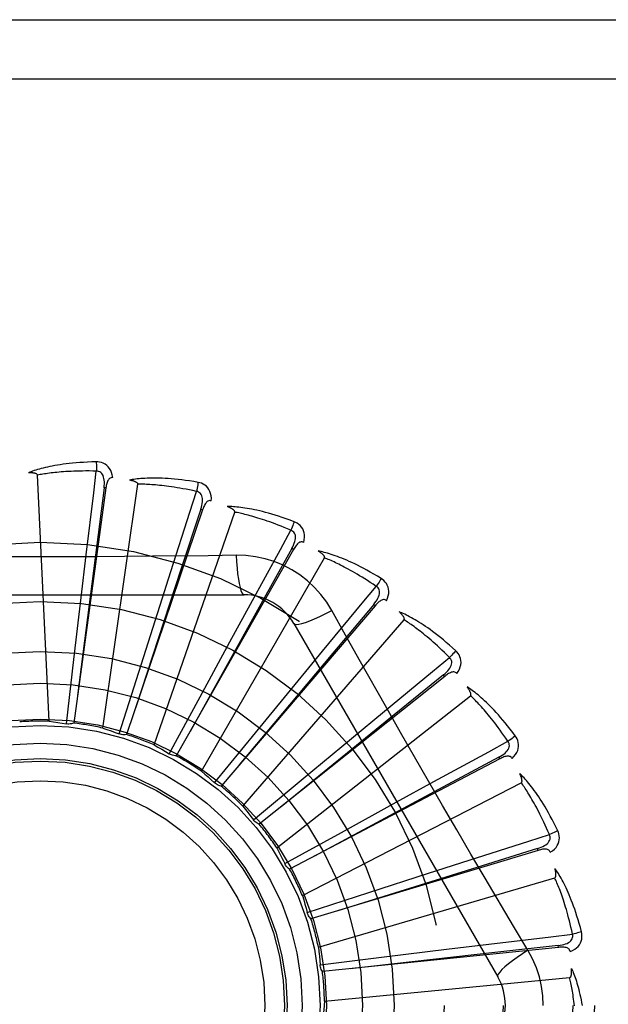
# Model space of a CAD drawing. Header units: inches. Extents: x 0 to 227, y 0 to 147.
# Tile 47 of 256: x 43.747 to 44.045, y 46.493 to 46.992. Entities that reach past the tile are written whole.
import ezdxf

# ---------------------------------------------------------------- set-up
doc = ezdxf.new("R2010")
doc.units = ezdxf.units.IN
doc.header["$LTSCALE"] = 12.4666666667
doc.header["$MEASUREMENT"] = 0
doc.linetypes.add('HIDDEN', pattern=[0.2, 0.1, -0.1])
doc.layers.add('LEFTHAND_DOOR_ASSEMBLY', color=7, linetype='CONTINUOUS')

msp = doc.modelspace()

# ---------------------------------------------------------------- linework, layer by layer
at = {"layer": 'LEFTHAND_DOOR_ASSEMBLY', "color": 8, "linetype": 'HIDDEN'}
for p, q in [((43.1784499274, 46.9923932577), (44.2404499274, 46.9923932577)), ((43.14844992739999, 46.96239325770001), (44.2404499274, 46.96239325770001)), ((43.761524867, 46.63657187), (43.7555786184, 46.7613989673)), ((43.7903048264, 46.7548751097), (43.773980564, 46.63563556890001)), ((43.7893540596, 46.75500503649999), (43.7785968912, 46.6708028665)), ((43.7887281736, 46.6331005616), (43.8065130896, 46.7567973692)), ((43.7903048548, 46.7548753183), (43.7893540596, 46.75500503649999)), ((43.8393770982, 46.7438193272), (43.8007815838, 46.6298239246)), ((43.8147829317, 46.6245437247), (43.8556562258, 46.7426393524)), ((43.8393771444, 46.743819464), (43.8384680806, 46.7441267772)), ((43.8854702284, 46.72367628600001), (43.8259984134, 46.6190451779)), ((43.8854702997, 46.72367641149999), (43.8846358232, 46.7241502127)), ((43.7777712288, 46.6994137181), (43.7803338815, 46.7210159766)), ((43.83874745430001, 46.6112106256), (43.9012318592, 46.7194367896)), ((43.8564084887, 46.7207475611), (43.8422397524, 46.7205381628)), ((43.8165738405, 46.6917321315), (43.8231784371, 46.7124590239)), ((43.65350797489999, 46.70072665), (43.8603918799, 46.70072665)), ((43.7740748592, 46.6678358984), (43.7777712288, 46.6994137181)), ((43.9269183, 46.69517407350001), (43.8487196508, 46.6036889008)), ((43.8532214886, 46.67684591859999), (43.8636293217, 46.6959483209)), ((43.9269183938, 46.6951741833), (43.9261886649, 46.6957973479)), ((43.8069681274, 46.6614245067), (43.8165738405, 46.6917321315)), ((43.8597556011, 46.5935831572), (43.9415927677, 46.6880282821)), ((43.8856509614, 46.6861433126), (43.9890929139, 46.5069765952)), ((43.8380536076, 46.64890388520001), (43.8532214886, 46.67684591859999)), ((43.7703217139, 46.6352567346), (43.7740748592, 46.6678358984)), ((43.7785968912, 46.6708028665), (43.77592507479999, 46.64970322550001)), ((43.8863896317, 46.655293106), (43.9002245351, 46.6720806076)), ((43.7971171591, 46.63014437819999), (43.8069681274, 46.6614245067)), ((43.96222327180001, 46.65934283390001), (43.8681240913, 46.5843101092)), ((43.9622233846, 46.65934292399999), (43.9616247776, 46.66009292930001)), ((43.8662077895, 46.6307265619), (43.8863896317, 46.655293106)), ((43.8224608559, 46.62005333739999), (43.8380536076, 46.64890388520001)), ((43.87704808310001, 46.5722984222), (43.9752802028, 46.649549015)), ((43.9148794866, 46.6278526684), (43.9316414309, 46.6417185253)), ((43.845436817, 46.6053483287), (43.8662077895, 46.6307265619)), ((43.8904131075, 46.6075495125), (43.9148794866, 46.6278526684)), ((43.99010913, 46.6174776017), (43.8835104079, 46.56160920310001)), ((43.990109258, 46.6174776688), (43.989663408, 46.61832740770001)), ((43.8652146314, 46.5865608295), (43.8904131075, 46.6075495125)), ((43.88999990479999, 46.5481257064), (44.001076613, 46.6053897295)), ((43.9376613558, 46.5955163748), (43.9567445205, 46.6059594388)), ((43.9097947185, 46.58021041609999), (43.9376613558, 46.5955163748)), ((43.881079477, 46.5643698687), (43.9097947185, 46.58021041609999)), ((44.0095680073, 46.5710914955), (43.8943224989, 46.5364066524)), ((44.00956814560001, 46.5710915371), (44.0092911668, 46.5720102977)), ((43.8811990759, 46.56412853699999), (43.8810794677, 46.5643698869)), ((43.9539118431, 46.559452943), (43.974626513, 46.5660957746)), ((43.9236521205, 46.5496973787), (43.9539118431, 46.559452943)), ((43.89814295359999, 46.5219386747), (44.0180496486, 46.55714645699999)), ((43.8924579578, 46.5395774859), (43.9236521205, 46.5496973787)), ((44.0044398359, 46.5204367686), (43.9971741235, 46.53260255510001)), ((43.9630436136, 46.5209657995), (43.9846411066, 46.5235683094)), ((44.0198967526, 46.5218610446), (44.0197986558, 46.5228156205)), ((44.01989660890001, 46.52186102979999), (43.9001695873, 46.5096133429)), ((43.9314844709, 46.5171132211), (43.9630436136, 46.5209657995)), ((43.8989388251, 46.5130797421), (43.9314844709, 46.5171132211)), ((43.9011829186, 46.4946837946), (44.0255858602, 46.50656283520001))]:
    msp.add_line(p, q, dxfattribs=at)
for points in [[(43.7853931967, 46.7681094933), (43.7831648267, 46.7680624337), (43.78103256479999, 46.7679880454), (43.7789985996, 46.7678893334), (43.7770568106, 46.7677683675), (43.7752029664, 46.76762688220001), (43.77343340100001, 46.7674671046), (43.7717441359, 46.7672907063), (43.7701317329, 46.7670997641), (43.76859248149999, 46.7668959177), (43.76712310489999, 46.76668115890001), (43.7657200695, 46.7664571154), (43.7643803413, 46.7662257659), (43.7631003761, 46.76598938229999), (43.7618780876, 46.76574814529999), (43.7607107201, 46.76550287), (43.75959677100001, 46.76525321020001), (43.7585344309, 46.7649986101), (43.75752195, 46.7647398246), (43.7565576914, 46.76447686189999), (43.7556395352, 46.7642109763), (43.7547655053, 46.7639429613), (43.7539335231, 46.7636739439), (43.7531415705, 46.76340555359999), (43.752387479, 46.7631368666), (43.7516681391, 46.76286710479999), (43.7509844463, 46.7625970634)], [(43.7937824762, 46.7601413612), (43.7935433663, 46.7614784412), (43.7931956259, 46.7626931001), (43.7927377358, 46.76379354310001), (43.7921748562, 46.764768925), (43.7915094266, 46.7656187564), (43.7907527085, 46.7663399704), (43.7899063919, 46.7669312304), (43.7890047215, 46.7673973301), (43.7880720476, 46.7677338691), (43.7871399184, 46.76795943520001), (43.7862512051, 46.7680850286), (43.7853931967, 46.7681094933)], [(43.7853931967, 46.7681094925), (43.7854300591, 46.7674876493), (43.7854569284, 46.7667770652), (43.785472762, 46.7660006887), (43.7854772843, 46.7651727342), (43.7854704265, 46.7643083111), (43.7854525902, 46.76343682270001)], [(43.7555786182, 46.7613989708), (43.7555380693, 46.7615671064), (43.7554597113, 46.761716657), (43.7553397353, 46.7618466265), (43.75518956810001, 46.76196000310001), (43.7550185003, 46.76205884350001), (43.7548291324, 46.7621449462), (43.754627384, 46.7622203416), (43.7544125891, 46.7622863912), (43.7541857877, 46.76234505), (43.7539477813, 46.7623965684), (43.75369954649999, 46.7624417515), (43.7534415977, 46.76248089), (43.7531751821, 46.7625144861), (43.7528990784, 46.7625427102), (43.75261286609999, 46.7625659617), (43.75231539, 46.7625840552), (43.7520001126, 46.7625971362), (43.75168276, 46.7626046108), (43.7513785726, 46.7626058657), (43.7510824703, 46.7626011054)], [(43.7854528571, 46.7634368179), (43.7836029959, 46.7634767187), (43.781827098, 46.7634996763), (43.7801267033, 46.7635050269), (43.7784971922, 46.7634947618), (43.7769353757, 46.7634702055), (43.7754385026, 46.7634326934), (43.7740036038, 46.7633836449), (43.7726281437, 46.7633241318), (43.7713093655, 46.7632553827), (43.77004496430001, 46.7631783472), (43.7688324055, 46.7630940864), (43.7676696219, 46.7630034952), (43.7665543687, 46.7629075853), (43.7654846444, 46.7628070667), (43.7644582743, 46.7627028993), (43.7634735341, 46.7625953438), (43.762528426, 46.7624849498), (43.761621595, 46.7623718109), (43.7607514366, 46.7622561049), (43.7599167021, 46.76213812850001), (43.7591160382, 46.7620181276), (43.758348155, 46.76189643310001), (43.7576117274, 46.7617733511), (43.7569055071, 46.7616492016), (43.75622759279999, 46.76152445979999), (43.7555786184, 46.7613989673)], [(43.7803338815, 46.7210159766), (43.7841225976, 46.7524696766), (43.7854528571, 46.7634368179)], [(43.7893525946, 46.7550048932), (43.789462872, 46.7560368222), (43.7895192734, 46.7570180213), (43.7895190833, 46.75795118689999), (43.7894600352, 46.7588328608), (43.7893374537, 46.7596625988), (43.7891501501, 46.7604334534), (43.7888983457, 46.7611429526), (43.7885767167, 46.7617741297), (43.7881816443, 46.7623089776), (43.787718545, 46.7627457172), (43.7871892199, 46.7630757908), (43.7866194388, 46.7633011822), (43.78603859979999, 46.7634215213), (43.78544852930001, 46.76343730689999)], [(43.7937860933, 46.760140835), (43.793324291, 46.76015863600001), (43.7928976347, 46.7600926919), (43.7925046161, 46.7599379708), (43.7921497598, 46.7597095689), (43.791839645, 46.7594199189), (43.7915665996, 46.7590719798), (43.7913259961, 46.758670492), (43.7911152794, 46.7582225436), (43.7909315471, 46.7577350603), (43.7907712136, 46.7572132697), (43.7906302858, 46.7566641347), (43.790507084, 46.75608937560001), (43.7903982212, 46.7554935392), (43.7903048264, 46.7548751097)], [(43.8370588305, 46.7577440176), (43.83486182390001, 46.7581195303), (43.8327540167, 46.7584500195), (43.83073812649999, 46.7587380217), (43.8288085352, 46.7589867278), (43.8269614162, 46.7591986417), (43.825193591, 46.7593766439), (43.82350146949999, 46.75952312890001), (43.8218820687, 46.75964078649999), (43.8203320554, 46.7597319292), (43.818848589, 46.7597991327), (43.8174285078, 46.7598446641), (43.816069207, 46.7598710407), (43.8147676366, 46.7598811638), (43.813521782, 46.7598756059), (43.8123290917, 46.7598556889), (43.8111880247, 46.7598213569), (43.810096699, 46.759772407), (43.8090535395, 46.7597099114), (43.8080569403, 46.7596341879), (43.80710505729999, 46.7595468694), (43.8061961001, 46.75944910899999), (43.8053282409, 46.7593424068), (43.8044998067, 46.7592287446), (43.8037084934, 46.7591076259), (43.8029511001, 46.75897887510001), (43.8022286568, 46.7588431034)], [(43.8065130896, 46.7567973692), (43.8065050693, 46.7569701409), (43.8064564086, 46.7571318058), (43.8063631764, 46.757282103), (43.8062371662, 46.7574218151), (43.8060879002, 46.7575512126), (43.8059182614, 46.7576715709), (43.8057344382, 46.7577837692), (43.8055360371, 46.7578892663), (43.8053244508, 46.7579897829), (43.8051005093, 46.7580854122), (43.8048653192, 46.7581767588), (43.8046194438, 46.75826400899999), (43.8043642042, 46.7583474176), (43.8040984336, 46.75842738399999), (43.803821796, 46.7585043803), (43.80353312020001, 46.75857844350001), (43.80323140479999, 46.758650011), (43.8029158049, 46.7587183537), (43.80258499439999, 46.7587828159), (43.8022394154, 46.75884361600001)], [(43.83705883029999, 46.7577440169), (43.8369777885, 46.7571295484), (43.8368703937, 46.75643064), (43.8367401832, 46.7556711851), (43.8365887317, 46.7548604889), (43.8364176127, 46.75400812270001), (43.83623284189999, 46.7531445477)], [(43.8437885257, 46.7483321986), (43.8438067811, 46.7496903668), (43.8436952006, 46.7509488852), (43.8434538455, 46.7521160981), (43.8430857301, 46.7531803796), (43.8425931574, 46.7541407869), (43.8419866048, 46.7549921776), (43.8412674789, 46.7557329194), (43.8404703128, 46.7563612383), (43.8396181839, 46.75686820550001), (43.8387455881, 46.757266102), (43.83789670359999, 46.7575576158), (43.8370588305, 46.7577440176)], [(43.83623310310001, 46.7531444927), (43.8344243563, 46.753534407), (43.8326849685, 46.75389340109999), (43.8310163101, 46.7542204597), (43.8294142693, 46.7545186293), (43.8278760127, 46.75479003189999), (43.8263990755, 46.7550364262), (43.8249808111, 46.7552597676), (43.8236189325, 46.7554615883), (43.8223109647, 46.755643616), (43.8210548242, 46.7558072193), (43.819848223, 46.7559539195), (43.8186893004, 46.7560849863), (43.8175760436, 46.7562018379), (43.8165066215, 46.75630555), (43.81547908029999, 46.7563974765), (43.8144917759, 46.75647819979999), (43.8135428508, 46.75654863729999), (43.812630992, 46.7566091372), (43.81175465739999, 46.7566601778), (43.8109126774, 46.7567022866), (43.8101037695, 46.7567359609), (43.8093267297, 46.75676176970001), (43.8085803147, 46.75678026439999), (43.8078633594, 46.7567919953), (43.8071740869, 46.7567977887), (43.8065130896, 46.7567973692)], [(43.8231784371, 46.7124590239), (43.8328513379, 46.7426272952), (43.83623310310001, 46.7531444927)], [(43.838466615, 46.7441269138), (43.8387701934, 46.74511932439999), (43.8390112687, 46.7460721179), (43.8391876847, 46.7469884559), (43.8392965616, 46.7478653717), (43.8393332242, 46.748703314), (43.8392951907, 46.7494956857), (43.8391822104, 46.7502400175), (43.83898584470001, 46.75092065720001), (43.8386991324, 46.7515206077), (43.8383270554, 46.7520370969), (43.8378697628, 46.7524613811), (43.8373529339, 46.7527905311), (43.83680536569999, 46.7530186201), (43.83622894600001, 46.7531457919)], [(43.843792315, 46.7483309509), (43.84334196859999, 46.7484358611), (43.8429103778, 46.7484518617), (43.842495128, 46.7483742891), (43.8421034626, 46.74821713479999), (43.8417441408, 46.7479913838), (43.8414101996, 46.74770139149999), (43.8410979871, 46.74735269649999), (43.8408063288, 46.7469527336), (43.84053367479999, 46.7465088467), (43.8402775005, 46.7460268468), (43.8400352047, 46.7455143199), (43.8398054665, 46.7449732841), (43.8395858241, 46.74440885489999), (43.8393770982, 46.7438193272)], [(43.8384680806, 46.7441267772), (43.82838223, 46.7134742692), (43.8053532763, 46.6432693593)], [(43.88582911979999, 46.7377880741), (43.8837428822, 46.738572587), (43.8817357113, 46.73929600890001), (43.8798107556, 46.7399603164), (43.8779631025, 46.7405697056), (43.8761894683, 46.7411273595), (43.8744872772, 46.7416367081), (43.872853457, 46.74210078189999), (43.87128558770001, 46.742522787), (43.869780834, 46.7429056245), (43.8683368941, 46.7432523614), (43.8669510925, 46.7435658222), (43.8656213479, 46.74384897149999), (43.8643452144, 46.7441052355), (43.8631208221, 46.7443355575), (43.861945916, 46.7445417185), (43.8608189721, 46.7447239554), (43.85973810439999, 46.7448824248), (43.8587019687, 46.7450184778), (43.85770904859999, 46.7451327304), (43.8567578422, 46.7452271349), (43.8558468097, 46.7453031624), (43.8549744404, 46.74536263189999), (43.85413946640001, 46.7454078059), (43.8533395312, 46.745438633), (43.8525714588, 46.7454555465), (43.8518363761, 46.7454589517)], [(43.8556562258, 46.7426393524), (43.8556810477, 46.7428105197), (43.8556638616, 46.7429784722), (43.8556007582, 46.7431436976), (43.8555034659, 46.7433047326), (43.8553813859, 46.7434600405), (43.8552375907, 46.743610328), (43.8550783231, 46.7437552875), (43.8549034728, 46.7438964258), (43.854714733, 46.74403516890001), (43.85451293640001, 46.7441714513), (43.8542992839, 46.7443056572), (43.854074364, 46.7444378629), (43.8538395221, 46.7445680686), (43.8535936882, 46.74469688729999), (43.8533366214, 46.7448248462), (43.85306717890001, 46.7449522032), (43.8527793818, 46.74508151), (43.8524874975, 46.74520641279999), (43.8522053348, 46.7453207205), (43.8519282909, 46.745426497)], [(43.88414784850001, 46.73342793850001), (43.8824455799, 46.7341531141), (43.8808055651, 46.7348348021), (43.8792289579, 46.7354717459), (43.877712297, 46.7360677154), (43.8762532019, 46.7366253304), (43.8748495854, 46.7371467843), (43.8734992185, 46.7376344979), (43.8722001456, 46.7380904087), (43.8709502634, 46.7385166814), (43.8697477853, 46.7389150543), (43.8685907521, 46.7392874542), (43.86747757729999, 46.73963548), (43.86640655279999, 46.73996090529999), (43.8653760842, 46.7402651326), (43.8643845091, 46.74054986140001), (43.8634303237, 46.74081597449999), (43.8625118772, 46.7410647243), (43.8616279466, 46.7412967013), (43.860777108, 46.74151266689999), (43.8599583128, 46.7417133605), (43.8591703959, 46.7418995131), (43.8584122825, 46.7420719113), (43.8576828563, 46.7422313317), (43.8569810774, 46.7423785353), (43.8563053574, 46.7425146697), (43.8556562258, 46.7426393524)], [(43.88582911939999, 46.7377880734), (43.8856332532, 46.73720004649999), (43.88539552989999, 46.7365340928), (43.88512394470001, 46.73581300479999), (43.8848218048, 46.7350456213), (43.88449246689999, 46.734241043), (43.8841476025, 46.733428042)], [(43.8906560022, 46.7272727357), (43.8909309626, 46.72860290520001), (43.8910595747, 46.72985979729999), (43.8910434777, 46.73105159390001), (43.8908834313, 46.7321663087), (43.8905815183, 46.73320258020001), (43.8901470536, 46.734153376), (43.8895811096, 46.7350168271), (43.8889172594, 46.7357846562), (43.8881764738, 46.73644372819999), (43.8873949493, 46.7369995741), (43.8866165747, 46.73744647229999), (43.88582911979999, 46.7377880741)], [(43.8636293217, 46.6959483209), (43.8788368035, 46.7237408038), (43.88414784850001, 46.73342793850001)], [(43.88463440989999, 46.7241506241), (43.88512031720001, 46.725067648), (43.8855373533, 46.7259575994), (43.88588399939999, 46.7268239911), (43.8861568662, 46.72766445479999), (43.8863514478, 46.7284803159), (43.8864640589, 46.7292655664), (43.886493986, 46.7300178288), (43.8864299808, 46.7307233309), (43.8862619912, 46.7313667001), (43.88599438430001, 46.7319442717), (43.88562565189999, 46.7324474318), (43.8851804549, 46.7328684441), (43.88468594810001, 46.7331960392), (43.8841440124, 46.733430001)], [(43.8906587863, 46.7272710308), (43.8902368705, 46.72745912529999), (43.8898163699, 46.727556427), (43.8893939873, 46.7275588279), (43.88897961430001, 46.7274786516), (43.8885840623, 46.7273249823), (43.8882012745, 46.7271034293), (43.887828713, 46.7268201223), (43.887466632, 46.7264825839), (43.8871148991, 46.7260983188), (43.886772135, 46.7256735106), (43.8864372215, 46.7252161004), (43.8861092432, 46.7247283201), (43.8857867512, 46.7242156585), (43.8854702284, 46.72367628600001)], [(43.8846358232, 46.7241502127), (43.8689312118, 46.6959603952), (43.83303205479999, 46.6313824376)], [(43.9299413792, 46.7089629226), (43.9280413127, 46.7101280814), (43.9262073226, 46.7112182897), (43.92444287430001, 46.7122348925), (43.9227439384, 46.7131829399), (43.92110789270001, 46.7140661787), (43.9195328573, 46.7148884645), (43.9180163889, 46.7156533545), (43.9165567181, 46.7163644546), (43.9151516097, 46.7170251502), (43.9137993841, 46.7176388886), (43.9124979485, 46.71820894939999), (43.9112458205, 46.7187386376), (43.9100412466, 46.7192317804), (43.9088825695, 46.719689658), (43.9077679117, 46.7201144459), (43.9066958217, 46.720506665), (43.90566447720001, 46.7208668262), (43.90467281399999, 46.7211965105), (43.9037194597, 46.72149660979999), (43.902803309, 46.7217693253), (43.9019231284, 46.7220163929), (43.9010777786, 46.7222398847), (43.9002664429, 46.7224422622), (43.89948679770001, 46.7226239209), (43.8987358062, 46.7227858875), (43.8980146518, 46.7229283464)], [(43.9012318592, 46.7194367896), (43.9012886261, 46.7196001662), (43.9013035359, 46.719768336), (43.901272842, 46.719942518), (43.90120778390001, 46.7201190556), (43.90111730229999, 46.7202946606), (43.9010045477, 46.7204694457), (43.9008755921, 46.72064192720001), (43.9007306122, 46.72081360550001), (43.9005715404, 46.72098556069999), (43.9003991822, 46.7211575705), (43.9002147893, 46.7213297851), (43.9000189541, 46.721502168), (43.8998129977, 46.7216744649), (43.8995959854, 46.7218474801), (43.8993677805, 46.72202177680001), (43.89912730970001, 46.7221978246), (43.8988740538, 46.72237625), (43.8986062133, 46.72255714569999), (43.8983215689, 46.7227408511), (43.8980208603, 46.7229272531)], [(43.8422397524, 46.7205381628), (43.813908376, 46.7202309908), (43.7996975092, 46.7201012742), (43.7854680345, 46.720008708), (43.7712384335, 46.7199415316), (43.7569997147, 46.7199247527), (43.7427598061, 46.719938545), (43.7285252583, 46.72000408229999), (43.7142900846, 46.7200956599)], [(43.8564083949, 46.7207495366), (43.85660397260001, 46.71736292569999), (43.8568579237, 46.71417827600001), (43.8571606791, 46.7112953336), (43.8575109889, 46.70869598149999), (43.8579088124, 46.70638503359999), (43.8583487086, 46.70442278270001), (43.858824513, 46.7028410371), (43.8593290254, 46.7016783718), (43.8598564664, 46.7009664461), (43.860391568, 46.7007266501)], [(43.9049812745, 46.69270405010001), (43.9023841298, 46.6969021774), (43.8994445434, 46.7008253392), (43.8961721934, 46.70446179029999), (43.8925913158, 46.70778723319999), (43.8887204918, 46.71078450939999), (43.8845948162, 46.7134247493), (43.8802461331, 46.7156811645), (43.8757125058, 46.7175400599), (43.8710356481, 46.7189869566), (43.8662400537, 46.7200103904), (43.8613592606, 46.72059776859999), (43.8564084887, 46.7207475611)], [(43.9274653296, 46.704999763), (43.9259310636, 46.70603399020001), (43.9244496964, 46.70701373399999), (43.9230221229, 46.70793754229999), (43.921645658, 46.70880977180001), (43.92031846, 46.7096334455), (43.9190388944, 46.7104111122), (43.9178052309, 46.7111455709), (43.9166159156, 46.7118390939), (43.9154692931, 46.712494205), (43.9143639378, 46.7131129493), (43.9132982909, 46.7136975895), (43.91227109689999, 46.71424999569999), (43.9112810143, 46.71477223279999), (43.910326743, 46.71526597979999), (43.9094069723, 46.71573322), (43.9085203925, 46.71617510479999), (43.9076656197, 46.7165931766), (43.9068415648, 46.71698824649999), (43.9060469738, 46.71736133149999), (43.90528095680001, 46.7177133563), (43.9045425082, 46.7180452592), (43.90383072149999, 46.7183580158), (43.9031446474, 46.7186526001), (43.9024834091, 46.7189299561), (43.9018456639, 46.7191915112), (43.9012318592, 46.7194367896)], [(43.9299413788, 46.708962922), (43.92963776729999, 46.7084225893), (43.9292783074, 46.7078136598), (43.9288751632, 46.70715700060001), (43.92843325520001, 46.706460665), (43.9279576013, 46.7057329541), (43.9274651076, 46.7049999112)], [(43.9326910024, 46.6977241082), (43.9332127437, 46.69897827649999), (43.9335769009, 46.70018815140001), (43.9337866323, 46.7013614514), (43.9338404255, 46.7024862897), (43.9337400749, 46.7035609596), (43.9334933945, 46.7045767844), (43.93310108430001, 46.7055317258), (43.9325945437, 46.7064113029), (43.9319918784, 46.7071986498), (43.9313296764, 46.7078923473), (43.9306499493, 46.7084784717), (43.9299413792, 46.7089629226)], [(43.9002245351, 46.6720806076), (43.9204169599, 46.6964928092), (43.9274653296, 46.704999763)], [(43.92618735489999, 46.69579801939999), (43.9268380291, 46.6966065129), (43.9274159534, 46.6974014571), (43.9279203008, 46.6981865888), (43.9283472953, 46.6989602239), (43.9286927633, 46.6997245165), (43.92895194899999, 46.7004742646), (43.9291237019, 46.70120726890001), (43.9291943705, 46.7019121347), (43.929151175, 46.7025756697), (43.9289977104, 46.7031934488), (43.9287308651, 46.7037572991), (43.9283733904, 46.70425495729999), (43.9279498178, 46.7046702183), (43.92746195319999, 46.7050025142)], [(43.9326940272, 46.697721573), (43.93231621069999, 46.6979858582), (43.9319221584, 46.6981609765), (43.93150773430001, 46.69824360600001), (43.9310853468, 46.6982437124), (43.9306677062, 46.6981678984), (43.93024977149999, 46.6980229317), (43.929830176, 46.6978153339), (43.9294106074, 46.6975524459), (43.9289923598, 46.69724166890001), (43.928575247, 46.6968893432), (43.9281596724, 46.696503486), (43.9277451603, 46.6960864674), (43.9273313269, 46.6956439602), (43.9269183, 46.69517407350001)], [(43.9261886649, 46.6957973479), (43.905432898, 46.6710890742), (43.8579610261, 46.6144720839)], [(43.8856511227, 46.6861430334), (43.8861116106, 46.6858044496), (43.8869557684, 46.6856979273), (43.8881481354, 46.6858221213), (43.889677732, 46.6861684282), (43.891544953, 46.6867379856), (43.893730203, 46.6875309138), (43.8962035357, 46.688537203), (43.8989311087, 46.6897459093), (43.90188614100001, 46.6911486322), (43.9049830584, 46.6927049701)], [(43.9328160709, 46.6431889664), (43.918847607, 46.6679406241), (43.9119096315, 46.6802847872), (43.9049812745, 46.69270405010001)], [(43.9678012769, 46.6723103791), (43.9661560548, 46.6738140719), (43.9645615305, 46.67523166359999), (43.9630213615, 46.6765638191), (43.9615325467, 46.6778162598), (43.9600932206, 46.678993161), (43.9587022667, 46.6800986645), (43.9573579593, 46.6811367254), (43.95605924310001, 46.6821112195), (43.95480456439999, 46.6830258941), (43.95359292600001, 46.6838844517), (43.9524228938, 46.6846905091), (43.9512936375, 46.68544759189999), (43.9502041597, 46.6861597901), (43.9491530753, 46.6868286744), (43.9481389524, 46.6874567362), (43.9471604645, 46.6880447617), (43.9462159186, 46.6885935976), (43.94530456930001, 46.6891049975), (43.9444252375, 46.6895800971), (43.9435772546, 46.690021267), (43.9427597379, 46.690430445), (43.94197196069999, 46.69080988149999), (43.9412135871, 46.69116214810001), (43.9404824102, 46.6914880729), (43.9397756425, 46.69178923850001), (43.9390944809, 46.6920656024)], [(43.9415927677, 46.6880282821), (43.941679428, 46.688177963), (43.9417258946, 46.6883402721), (43.9417287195, 46.68851711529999), (43.9416982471, 46.6887027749), (43.9416426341, 46.6888923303), (43.9415649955, 46.6890852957), (43.9414710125, 46.6892790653), (43.941361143, 46.6894750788), (43.9412374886, 46.689674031), (43.9411007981, 46.6898755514), (43.9409523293, 46.6900795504), (43.94079265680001, 46.6902858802), (43.9406230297, 46.6904940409), (43.9404426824, 46.6907049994), (43.9402515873, 46.69091933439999), (43.94004877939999, 46.6911377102), (43.939833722, 46.6913609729), (43.93960510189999, 46.69158915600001), (43.93936124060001, 46.6918226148), (43.9391026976, 46.6920612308)], [(43.9646199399, 46.6688874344), (43.9633091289, 46.6701933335), (43.9620399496, 46.6714357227), (43.960813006, 46.6726130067), (43.9596264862, 46.67372997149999), (43.9584791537, 46.6747899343), (43.9573698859, 46.6757957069), (43.9562975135, 46.67675036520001), (43.95526094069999, 46.67765643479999), (43.9542590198, 46.678516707), (43.9532907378, 46.6793334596), (43.9523549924, 46.6801092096), (43.9514509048, 46.6808460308), (43.9505775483, 46.68154620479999), (43.9497339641, 46.6822116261), (43.9489192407, 46.6828444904), (43.9481323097, 46.6834461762), (43.9473721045, 46.68401845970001), (43.9466377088, 46.6845623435), (43.9459280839, 46.6850790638), (43.9452425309, 46.6855696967), (43.94458024, 46.686035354), (43.9439405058, 46.6864771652), (43.9433225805, 46.6868962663), (43.9427257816, 46.6872937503), (43.9421490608, 46.6876712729), (43.9415927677, 46.6880282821)], [(43.9678012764, 46.6723103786), (43.9674008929, 46.67183726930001), (43.9669326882, 46.6713073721), (43.9664125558, 46.6707388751), (43.9658468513, 46.670138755), (43.9652420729, 46.6695142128), (43.9646197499, 46.6688876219)], [(43.9683742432, 46.6607543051), (43.9691238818, 46.6618869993), (43.9697104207, 46.6630060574), (43.9701384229, 46.6641184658), (43.9704041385, 46.66521281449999), (43.9705089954, 46.6662870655), (43.9704590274, 46.667331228), (43.9702545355, 46.6683431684), (43.96992361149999, 46.6693027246), (43.9694808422, 46.67018990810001), (43.968961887, 46.6709964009), (43.9684053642, 46.6717005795), (43.9678012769, 46.6723103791)], [(43.9316414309, 46.6417185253), (43.9560889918, 46.6618681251), (43.9646199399, 46.6688874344)], [(43.9616236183, 46.6600938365), (43.9624155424, 46.66076457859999), (43.963133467, 46.6614357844), (43.9637772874, 46.66211127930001), (43.96434297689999, 46.6627901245), (43.9648268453, 46.6634752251), (43.9652232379, 46.66416237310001), (43.965530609, 46.6648496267), (43.9657333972, 46.6655283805), (43.9658165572, 46.6661880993), (43.9657827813, 46.6668237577), (43.9656274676, 46.6674279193), (43.9653706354, 46.6679842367), (43.965033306, 46.66847215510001), (43.9646171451, 46.6688907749)], [(43.9616247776, 46.66009292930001), (43.936568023, 46.63975922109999), (43.87923919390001, 46.5931494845)], [(43.9683762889, 46.6607516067), (43.9680544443, 46.66108308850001), (43.967700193, 46.6613297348), (43.967308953, 46.6614889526), (43.9668944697, 46.6615685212), (43.9664701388, 46.6615728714), (43.9660324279, 46.6615094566), (43.9655812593, 46.66138491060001), (43.9651196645, 46.6612061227), (43.96465031, 46.6609801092), (43.9641742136, 46.6607131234), (43.9636932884, 46.66041295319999), (43.9632075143, 46.6600820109), (43.962717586, 46.6597259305), (43.96222327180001, 46.65934283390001)], [(43.99804045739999, 46.629155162), (43.9967095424, 46.6309430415), (43.9954121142, 46.6326367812), (43.9941518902, 46.6342363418), (43.9929270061, 46.6357479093), (43.9917364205, 46.6371759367), (43.9905798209, 46.638524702), (43.9894562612, 46.6397984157), (43.9883654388, 46.641001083), (43.98730653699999, 46.6421366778), (43.9862792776, 46.6432090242), (43.9852829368, 46.6442219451), (43.98431736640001, 46.64517905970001), (43.9833823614, 46.6460845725), (43.98247685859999, 46.6469402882), (43.9815999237, 46.6477489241), (43.9807504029, 46.6485115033), (43.9799267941, 46.6492291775), (43.9791286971, 46.64990380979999), (43.9783551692, 46.6505367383), (43.97760600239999, 46.6511304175), (43.9768806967, 46.6516869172), (43.9761789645, 46.6522085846), (43.9755009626, 46.6526980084), (43.9748446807, 46.6531564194), (43.9742076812, 46.6535858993), (43.9735911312, 46.6539861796)], [(43.9752802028, 46.6495490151), (43.9753936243, 46.6496795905), (43.9754699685, 46.64983017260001), (43.9755062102, 46.6500032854), (43.9755114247, 46.6501913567), (43.97549269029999, 46.6503880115), (43.9754529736, 46.650592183), (43.97539736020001, 46.6508002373), (43.9753265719, 46.6510135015), (43.9752428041, 46.6512322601), (43.9751467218, 46.6514560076), (43.9750395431, 46.651684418), (43.9749218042, 46.6519172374), (43.97479463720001, 46.6521537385), (43.9746574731, 46.65239501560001), (43.9745103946, 46.6526416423), (43.9743525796, 46.6528944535), (43.97418037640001, 46.6531588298), (43.9740023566, 46.6534217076), (43.9738267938, 46.6536704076), (43.9736509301, 46.6539091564)], [(43.99426881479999, 46.6263961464), (43.99322883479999, 46.6279265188), (43.992217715, 46.6293866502), (43.9912357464, 46.6307748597), (43.9902820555, 46.6320961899), (43.98935605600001, 46.6333541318), (43.9884571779, 46.6345516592), (43.9875848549, 46.6356920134), (43.9867384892, 46.6367778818), (43.9859174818, 46.6378122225), (43.9851212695, 46.6387974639), (43.9843492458, 46.6397362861), (43.9836009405, 46.6406308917), (43.9828758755, 46.6414836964), (43.9821734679, 46.6422967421), (43.9814932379, 46.6430723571), (43.9808343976, 46.64381209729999), (43.9801962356, 46.6445179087), (43.9795780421, 46.6451909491), (43.978979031, 46.645832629), (43.9783987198, 46.64644413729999), (43.9778365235, 46.6470267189), (43.9772919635, 46.6475816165), (43.97676452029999, 46.6481100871), (43.97625373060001, 46.648613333), (43.9757588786, 46.6490931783), (43.9752802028, 46.649549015)], [(43.9971741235, 46.53260255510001), (43.9827424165, 46.5569846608), (43.9755246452, 46.5692267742), (43.9683297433, 46.5815035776), (43.9611567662, 46.5937931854), (43.9540228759, 46.60611588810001), (43.94691486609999, 46.6184549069), (43.9398543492, 46.6308151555), (43.9328160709, 46.6431889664)], [(43.761524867, 46.63657187), (43.7637353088, 46.6362924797), (43.7659382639, 46.6359801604), (43.76813373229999, 46.635634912), (43.7703217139, 46.6352567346)], [(43.773980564, 46.63563556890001), (43.7733947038, 46.6354287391), (43.7727944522, 46.6352792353), (43.772173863, 46.6351865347), (43.771548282, 46.6351514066), (43.7709329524, 46.6351748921), (43.7703217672, 46.63525672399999)], [(43.7887281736, 46.6331005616), (43.790845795, 46.63240789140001), (43.792949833, 46.6316843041), (43.7950402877, 46.63092979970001), (43.7971171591, 46.63014437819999)], [(43.8007815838, 46.6298239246), (43.8001671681, 46.6297317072), (43.7995494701, 46.6296985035), (43.798922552, 46.6297249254), (43.798301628, 46.6298088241), (43.7977018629, 46.6299483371), (43.79711720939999, 46.6301443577)], [(43.99804045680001, 46.6291551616), (43.9975577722, 46.6287663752), (43.9969977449, 46.6283346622), (43.9963794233, 46.62787487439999), (43.99571036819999, 46.6273926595), (43.99499832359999, 46.6268938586), (43.9942686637, 46.6263963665)], [(43.9964160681, 46.61769948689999), (43.9973665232, 46.61866984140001), (43.9981542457, 46.6196576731), (43.998785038, 46.62066897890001), (43.9992530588, 46.62169326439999), (43.9995593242, 46.6227282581), (43.9997078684, 46.62376300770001), (43.9996985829, 46.6247953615), (43.99955523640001, 46.6258002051), (43.9992883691, 46.6267551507), (43.9989314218, 46.6276452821), (43.99851822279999, 46.628442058), (43.99804045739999, 46.629155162)], [(43.8147829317, 46.6245437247), (43.81673119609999, 46.6234628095), (43.8186602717, 46.6223541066), (43.8205701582, 46.6212176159), (43.8224608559, 46.62005333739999)], [(43.9567445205, 46.6059594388), (43.984563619, 46.6211181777), (43.99426881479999, 46.6263961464)], [(43.98966244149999, 46.618328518), (43.9905669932, 46.6188372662), (43.9913989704, 46.6193604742), (43.99215899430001, 46.6199019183), (43.9928429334, 46.6204614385), (43.9934477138, 46.6210425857), (43.9939669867, 46.62164229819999), (43.9943988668, 46.62225896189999), (43.9947264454, 46.6228870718), (43.9949329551, 46.6235191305), (43.9950200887, 46.6241496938), (43.9949819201, 46.6247723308), (43.994835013, 46.6253672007), (43.9945961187, 46.6259101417), (43.9942667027, 46.6263999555)], [(43.8259984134, 46.6190451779), (43.8253776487, 46.6190709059), (43.8247648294, 46.61915520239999), (43.824154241, 46.6192997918), (43.8235604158, 46.619499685), (43.82299789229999, 46.6197501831), (43.8224609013, 46.6200533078)], [(43.989663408, 46.61832740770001), (43.9612112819, 46.60310317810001), (43.89609750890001, 46.5681852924)], [(43.9964176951, 46.6176962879), (43.9961642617, 46.6180828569), (43.9958629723, 46.6183921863), (43.99550884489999, 46.61862258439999), (43.9951168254, 46.6187791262), (43.9947008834, 46.6188636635), (43.9942589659, 46.6188841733), (43.9937922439, 46.6188471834), (43.9933050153, 46.6187588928), (43.9928012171, 46.6186256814), (43.9922831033, 46.6184535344), (43.9917540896, 46.6182497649), (43.9912146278, 46.6180167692), (43.9906665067, 46.6177599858), (43.99010913, 46.6174776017)], [(43.83874745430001, 46.6112106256), (43.84045594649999, 46.60978053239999), (43.8421403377, 46.60832678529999), (43.8438006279, 46.60684938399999), (43.845436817, 46.6053483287)], [(44.019565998, 46.5810570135), (44.0185974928, 46.5830644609), (44.01764405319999, 46.58497313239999), (44.0167093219, 46.5867822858), (44.0157926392, 46.5884983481), (44.014893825, 46.5901258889), (44.0140133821, 46.5916691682), (44.0131511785, 46.5931324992), (44.012307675, 46.5945198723), (44.0114828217, 46.5958353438), (44.0106770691, 46.5970827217), (44.00989043, 46.5982658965), (44.009123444, 46.5993884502), (44.00837670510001, 46.6004545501), (44.0076495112, 46.6014661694), (44.006941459, 46.6024261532), (44.0062516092, 46.6033357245), (44.00557870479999, 46.6041962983), (44.0049227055, 46.60500978), (44.0042829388, 46.6057776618), (44.0036596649, 46.6065023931), (44.0030527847, 46.6071861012), (44.00246246, 46.6078311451), (44.0018893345, 46.6084400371), (44.00133166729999, 46.6090143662), (44.0007874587, 46.6095566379), (44.00025780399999, 46.61006636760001)], [(44.001076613, 46.6053897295), (44.0012126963, 46.6054964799), (44.0013161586, 46.6056298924), (44.0013845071, 46.6057930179), (44.00142522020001, 46.6059767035), (44.0014440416, 46.6061733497), (44.0014436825, 46.6063813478), (44.0014284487, 46.606596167), (44.00139930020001, 46.6068189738), (44.0013584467, 46.607049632), (44.0013064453, 46.6072875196), (44.0012444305, 46.60753208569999), (44.0011728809, 46.6077829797), (44.0010927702, 46.6080392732), (44.0010037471, 46.6083021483), (44.000906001, 46.6085721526), (44.000798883, 46.6088502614), (44.0006821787, 46.6091375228), (44.000554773, 46.6094342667), (44.0004153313, 46.60974125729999), (44.0002642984, 46.6100582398)], [(43.8487196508, 46.6036889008), (43.8481149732, 46.6038316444), (43.8475291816, 46.6040303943), (43.84695699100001, 46.6042879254), (43.8464117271, 46.6045965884), (43.8459067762, 46.604949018), (43.84543685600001, 46.60534829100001)], [(44.0153403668, 46.5790616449), (44.0146088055, 46.580761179), (44.0138922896, 46.5823862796), (44.0131907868, 46.58393524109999), (44.0125043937, 46.58541318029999), (44.0118331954, 46.5868236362), (44.0111771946, 46.5881696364), (44.0105364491, 46.5894544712), (44.0099108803, 46.59068089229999), (44.0093004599, 46.5918519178), (44.00870509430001, 46.5929700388), (44.0081246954, 46.5940380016), (44.00755921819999, 46.5950580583), (44.0070086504, 46.5960326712), (44.006472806, 46.5969639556), (44.00595165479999, 46.5978542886), (44.0054447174, 46.5987053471), (44.0049516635, 46.5995191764), (44.0044720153, 46.6002970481), (44.0040052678, 46.6010404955), (44.00355117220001, 46.6017507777), (44.0031093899, 46.60242922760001), (44.0026796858, 46.6030771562), (44.0022617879, 46.6036958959), (44.0018554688, 46.604286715), (44.0014603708, 46.6048515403), (44.001076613, 46.6053897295)], [(43.8597556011, 46.5935831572), (43.8611620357, 46.59185626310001), (43.8625406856, 46.5901102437), (43.8638915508, 46.5883450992), (43.8652146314, 46.5865608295)], [(43.8681240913, 46.5843101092), (43.8675573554, 46.5845647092), (43.8670197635, 46.5848707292), (43.8665066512, 46.5852318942), (43.8660296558, 46.58563817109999), (43.8656005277, 46.58607979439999), (43.8652146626, 46.5865607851)], [(43.974626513, 46.5660957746), (44.0048116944, 46.5757157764), (44.0153403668, 46.5790616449)], [(44.0092904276, 46.5720115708), (44.01027491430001, 46.5723399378), (44.0111908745, 46.5726962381), (44.0120396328, 46.5730840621), (44.0128171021, 46.5735040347), (44.01352093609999, 46.5739602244), (44.0141443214, 46.5744508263), (44.0146851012, 46.5749746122), (44.0151256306, 46.5755293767), (44.0154480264, 46.5761109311), (44.0156529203, 46.5767136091), (44.0157332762, 46.5773322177), (44.0157016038, 46.5779441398), (44.0155697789, 46.57852248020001), (44.0153390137, 46.57906578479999)], [(44.0195659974, 46.5810570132), (44.0190184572, 46.5807666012), (44.01838684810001, 46.5804486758), (44.0176926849, 46.5801142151), (44.0169444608, 46.5797673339), (44.0161508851, 46.57941230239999), (44.0153402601, 46.5790618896)], [(44.0158029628, 46.5701157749), (44.0169198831, 46.5708887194), (44.0178803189, 46.5717096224), (44.0186911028, 46.5725832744), (44.019344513, 46.5735004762), (44.0198411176, 46.574458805), (44.0201828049, 46.5754467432), (44.0203690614, 46.5764621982), (44.0204184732, 46.5774760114), (44.0203371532, 46.57846420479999), (44.0201551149, 46.579405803), (44.0199001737, 46.58026637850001), (44.019565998, 46.5810570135)], [(43.87704808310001, 46.5722984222), (43.8777533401, 46.5709939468), (43.87844529, 46.5696826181), (43.8791239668, 46.56836436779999), (43.8797892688, 46.5670394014), (43.8804410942, 46.5657079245), (43.881079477, 46.5643698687)], [(44.0092911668, 46.5720102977), (43.9784720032, 46.56244579), (43.9079266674, 46.5404817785)], [(44.0158041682, 46.5701119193), (44.0156283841, 46.57053964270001), (44.0153910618, 46.5709005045), (44.015087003, 46.5711937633), (44.0147318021, 46.5714216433), (44.0143394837, 46.5715833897), (44.013909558, 46.5716871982), (44.0134444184, 46.571739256), (44.0129494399, 46.5717448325), (44.0124297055, 46.5717094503), (44.0118884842, 46.5716385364), (44.0113304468, 46.5715386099), (44.0107564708, 46.5714119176), (44.0101692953, 46.57126343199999), (44.0095680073, 46.5710914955)], [(43.8835104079, 46.56160920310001), (43.8830398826, 46.5619373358), (43.8826015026, 46.5623043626), (43.8821925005, 46.56271304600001), (43.8818195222, 46.5631562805), (43.881489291, 46.56362712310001), (43.8811990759, 46.56412853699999)], [(44.0180496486, 46.55714645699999), (44.0182034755, 46.5572255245), (44.0183303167, 46.5573369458), (44.0184283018, 46.55748418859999), (44.0185030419, 46.5576568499), (44.0185587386, 46.5578463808), (44.0185977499, 46.5580506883), (44.01862344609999, 46.5582645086), (44.0186369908, 46.55848880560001), (44.0186405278, 46.5587230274), (44.0186344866, 46.5589664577), (44.0186198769, 46.5592183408), (44.0185971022, 46.559478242), (44.018566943, 46.5597450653), (44.0185292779, 46.5600200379), (44.01848439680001, 46.56030366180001), (44.01843184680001, 46.5605970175), (44.0183702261, 46.56090650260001), (44.0183026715, 46.561216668), (44.0182321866, 46.561512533), (44.0181577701, 46.5617990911)], [(44.0315999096, 46.5297543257), (44.0310288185, 46.5319087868), (44.03045382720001, 46.5339634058), (44.0298783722, 46.5359167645), (44.0293030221, 46.5377752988), (44.0287284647, 46.5395435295), (44.0281560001, 46.5412255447), (44.0275863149, 46.5428256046), (44.0270206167, 46.54434754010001), (44.0264596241, 46.5457953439), (44.0259045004, 46.5471726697), (44.0253559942, 46.5484833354), (44.02481531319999, 46.5497307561), (44.0242838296, 46.5509189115), (44.0237612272, 46.5520498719), (44.0232476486, 46.55312650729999), (44.0227424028, 46.5541501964), (44.0222445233, 46.5551225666), (44.0217543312, 46.5560454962), (44.0212714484, 46.55692057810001), (44.0207965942, 46.5577501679), (44.0203300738, 46.5585363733), (44.0198724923, 46.5592814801), (44.0194249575, 46.5599878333), (44.01898606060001, 46.5606573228), (44.0185543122, 46.5612927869), (44.0181306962, 46.5618935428)], [(44.027073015, 46.5285947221), (44.026676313, 46.53040199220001), (44.0262802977, 46.5321333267), (44.0258846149, 46.5337870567), (44.02549032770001, 46.5353681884), (44.0250981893, 46.5368801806), (44.0247087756, 46.5383260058), (44.0243227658, 46.5397088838), (44.0239406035, 46.5410315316), (44.0235628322, 46.54229691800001), (44.0231898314, 46.5435075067), (44.02282203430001, 46.5446660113), (44.02245982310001, 46.5457746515), (44.0221036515, 46.5468358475), (44.0217537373, 46.54785171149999), (44.02141050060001, 46.54882458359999), (44.021073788, 46.5497562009), (44.0207436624, 46.5506486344), (44.02041989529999, 46.5515032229), (44.0201022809, 46.5523215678), (44.0197908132, 46.5531049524), (44.019485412, 46.5538547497), (44.0191860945, 46.55457229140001), (44.0188928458, 46.5552589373), (44.01860568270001, 46.555915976), (44.0183246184, 46.556545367), (44.0180496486, 46.55714645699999)], [(43.88999990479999, 46.5481257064), (43.89066401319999, 46.5459989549), (43.89129505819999, 46.5438653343), (43.8918930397, 46.5417248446), (43.8924579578, 46.5395774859)], [(43.8943224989, 46.5364066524), (43.8938909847, 46.53685364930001), (43.8935056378, 46.5373375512), (43.8931635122, 46.53786354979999), (43.8928716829, 46.53841800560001), (43.8926374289, 46.5389874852), (43.8924579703, 46.53957743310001)], [(43.9846411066, 46.5235683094), (44.01610139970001, 46.5273018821), (44.027073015, 46.5285947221)], [(44.0197981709, 46.5228170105), (44.0208270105, 46.52295312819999), (44.0217938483, 46.523129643), (44.0227006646, 46.52334983), (44.02354356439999, 46.52361507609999), (44.0243210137, 46.5239298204), (44.02502598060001, 46.52429358), (44.02565611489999, 46.5247055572), (44.0261936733, 46.5251669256), (44.0266203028, 46.5256769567), (44.0269355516, 46.5262299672), (44.0271315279, 46.52682218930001), (44.02721623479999, 46.5274290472), (44.0271962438, 46.5280218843), (44.0270724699, 46.5285990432)], [(44.0258342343, 46.5197229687), (44.0270772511, 46.5202705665), (44.0281756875, 46.5208948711), (44.0291371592, 46.5215992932), (44.02995234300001, 46.5223762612), (44.0306213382, 46.5232232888), (44.03114381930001, 46.5241287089), (44.0315188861, 46.525090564), (44.0317592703, 46.526076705), (44.0318664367, 46.5270624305), (44.0318658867, 46.5280214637), (44.0317784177, 46.5289147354), (44.0315999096, 46.5297543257)], [(44.03159990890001, 46.5297543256), (44.0310073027, 46.5295727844), (44.0303269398, 46.5293801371), (44.02958202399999, 46.5291830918), (44.02878167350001, 46.5289840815), (44.0279352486, 46.52878565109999), (44.0270729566, 46.5285949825)], [(44.0197986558, 46.5228156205), (43.9877263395, 46.519256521), (43.9142991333, 46.5110402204)], [(43.89814295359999, 46.5219386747), (43.8983925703, 46.519724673), (43.8986084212, 46.5175101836), (43.8987905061, 46.5152952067), (43.8989388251, 46.5130797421)], [(44.0044415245, 46.52043785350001), (44.0016064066, 46.518575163), (43.9989753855, 46.516762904), (43.9966300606, 46.515059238), (43.99455411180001, 46.51345618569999), (43.9927516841, 46.51195618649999), (43.991272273, 46.5105940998), (43.9901403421, 46.5093911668), (43.9893857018, 46.5083729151), (43.98903287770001, 46.5075601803), (43.9890927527, 46.5069768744)], [(44.012191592, 46.4923932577), (44.0119697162, 46.49727037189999), (44.01131525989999, 46.5021029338), (44.0102306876, 46.5068785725), (44.0087192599, 46.51155069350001), (44.0067868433, 46.5160736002), (44.0044398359, 46.5204367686)], [(44.0258342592, 46.51972038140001), (44.0257428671, 46.520172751), (44.0255782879, 46.52057147), (44.0253352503, 46.52091688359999), (44.0250295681, 46.5212079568), (44.0246749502, 46.5214410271), (44.02427243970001, 46.52162432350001), (44.0238255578, 46.52176346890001), (44.0233405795, 46.5218626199), (44.0228235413, 46.5219262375), (44.02227868, 46.5219590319), (44.0217118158, 46.5219665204), (44.0211242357, 46.5219507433), (44.0205195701, 46.5219160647), (44.01989660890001, 46.52186102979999)], [(43.9001695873, 46.5096133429), (43.8998304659, 46.5101339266), (43.8995436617, 46.5106820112), (43.89930726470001, 46.511263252), (43.8991256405, 46.5118629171), (43.8990033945, 46.5124664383), (43.89893882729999, 46.5130796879)], [(44.0255858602, 46.50656283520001), (44.0257511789, 46.5066109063), (44.02589640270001, 46.5066958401), (44.0260204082, 46.5068213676), (44.0261265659, 46.506976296), (44.0262172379, 46.5071515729), (44.02629432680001, 46.5073445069), (44.0263600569, 46.5075490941), (44.0264158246, 46.5077662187), (44.0264636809, 46.5079950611), (44.0265038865, 46.5082347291), (44.0265372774, 46.5084842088), (44.0265641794, 46.50874304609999), (44.02658515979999, 46.50901004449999), (44.0266003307, 46.5092864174), (44.0266100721, 46.5095726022), (44.026614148, 46.5098697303), (44.0266124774, 46.510183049), (44.0266049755, 46.51050064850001), (44.0265915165, 46.51081109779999), (44.0265721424, 46.51111820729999)], [(44.0265647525, 46.5111956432), (44.02686747, 46.51052843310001), (44.0271709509, 46.5098253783), (44.0274744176, 46.5090872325), (44.0277786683, 46.5083112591), (44.028084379, 46.5074954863), (44.028390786, 46.5066382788), (44.028697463, 46.505738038), (44.0290038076, 46.5047926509), (44.0293090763, 46.5038001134), (44.02961296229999, 46.5027584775), (44.0299148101, 46.50166578), (44.03021452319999, 46.5005200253), (44.03051170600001, 46.4993194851), (44.03080605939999, 46.4980613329), (44.03109760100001, 46.4967434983), (44.0313842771, 46.4953619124), (44.03166422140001, 46.4939113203), (44.03193629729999, 46.4923932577)], [(44.02805196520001, 46.49219757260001), (44.0279100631, 46.4934047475), (44.027764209, 46.494561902), (44.0276153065, 46.4956713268), (44.0274639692, 46.4967350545), (44.02731105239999, 46.49775530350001), (44.02715673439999, 46.49873380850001), (44.0270014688, 46.4996725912), (44.0268452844, 46.50057300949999), (44.0266882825, 46.5014366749), (44.0265307, 46.5022648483), (44.02637271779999, 46.5030588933), (44.026214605, 46.50382011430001), (44.0260566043, 46.50454984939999), (44.025898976, 46.5052493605), (44.0257421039, 46.5059205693), (44.0255858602, 46.50656283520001)], [(43.9011829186, 46.4946837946), (43.90100902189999, 46.4924625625), (43.9008018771, 46.49024724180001), (43.90056148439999, 46.4880378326), (43.9002878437, 46.4858343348)]]:
    msp.add_lwpolyline(points, dxfattribs=at)
for radius in [0.2812500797, 0.2702837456, 0.235, 0.205, 0.179592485, 0.1635, 0.1452498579, 0.1420000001, 0.133, 0.12525, 0.124, 0.1139999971]:
    msp.add_circle((43.7569499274, 46.4923932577), radius, dxfattribs=at)
for centre, radius, start, end in [((43.8603918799, 46.6715599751), 0.0291666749, 30, 90), ((43.7569499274, 46.4923932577), 0.1442511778, 88.182554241, 94.1288010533), ((43.7569499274, 46.4923932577), 0.1442511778, 77.27346333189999, 83.21971014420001), ((43.7569499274, 46.4923932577), 0.1442511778, 66.3643724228, 72.3106192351), ((43.7569499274, 46.4923932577), 0.1442511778, 55.45528151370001, 61.40152832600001), ((43.7569499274, 46.4923932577), 0.1442511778, 44.5461906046, 50.4924374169), ((43.7569499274, 46.4923932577), 0.1442511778, 33.63709969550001, 39.58334650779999), ((43.7569499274, 46.4923932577), 0.1442511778, 22.7280087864, 28.6742555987), ((43.7569499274, 46.4923932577), 0.1442511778, 11.8189178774, 17.7651646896), ((43.7569499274, 46.4923932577), 0.1442511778, 0.9098269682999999, 6.856073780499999), ((43.9638338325, 46.4923932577), 0.0291666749, 329.9999999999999, 30)]:
    msp.add_arc(centre, radius, start, end, dxfattribs=at)

doc.saveas('drawing.dxf')
